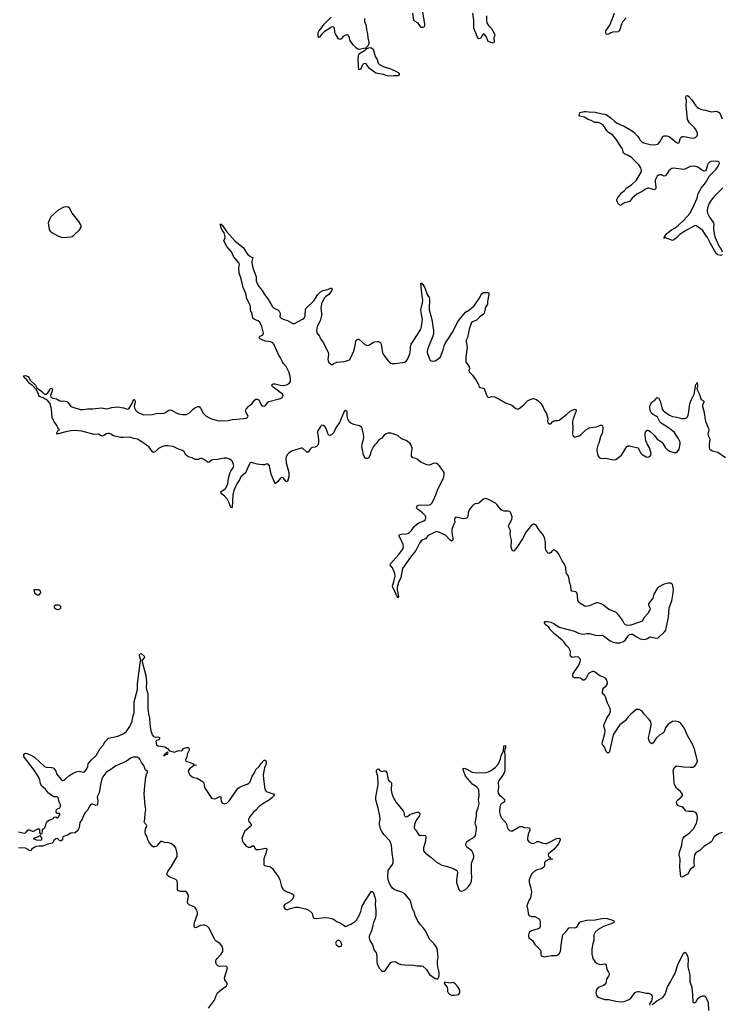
# Model space of a CAD drawing. Header units: inches. Extents: x 1384771 to 1534001, y 461348 to 645899.
# Tile 101 of 105: x 1456668 to 1466839, y 613044 to 627315. Entities that reach past the tile are written whole.
import ezdxf

# ---------------------------------------------------------------- set-up
doc = ezdxf.new("R2010")
doc.units = ezdxf.units.IN
doc.header["$MEASUREMENT"] = 0
for name, color, linetype in [('B4651', 7, 'Continuous'), ('B4652', 7, 'Continuous'), ('B4661', 7, 'Continuous'), ('B4662', 7, 'Continuous')]:
    doc.layers.add(name, color=color, linetype=linetype)

msp = doc.modelspace()

# ---------------------------------------------------------------- linework, layer by layer
at = {"layer": 'B4651', "color": 6}
for points, elevation in [([(1456890, 619053), (1456874, 619050), (1456885, 619010), (1456910, 618982), (1456930, 618972), (1456950, 618978), (1456973, 619010), (1456970, 619033), (1456946, 619050)], 800), ([(1457230, 618830), (1457192, 618828), (1457163, 618810), (1457174, 618790), (1457190, 618778), (1457210, 618769), (1457230, 618769), (1457250, 618774), (1457266, 618790), (1457265, 618810), (1457250, 618825)], 800), ([(1458810, 616701), (1458790, 616691), (1458783, 616677), (1458769, 616670), (1458768, 616652), (1458754, 616650), (1458770, 616649), (1458775, 616655), (1458775, 616665), (1458781, 616661), (1458812, 616670), (1458820, 616690), (1458817, 616697)], 700), ([(1456970, 615485), (1456950, 615481), (1456910, 615462), (1456862, 615450), (1456905, 615430), (1456970, 615424), (1456985, 615430), (1456992, 615450)], 700)]:
    msp.add_lwpolyline(points, close=True, dxfattribs=dict(at, elevation=elevation))
at = {"layer": 'B4651', "color": 6, "elevation": 700}
for points in [[(1456650, 615544), (1456735, 615525), (1456750, 615529), (1456762, 615538), (1456790, 615572), (1456810, 615574), (1456850, 615555), (1456870, 615552), (1456930, 615590), (1456947, 615587), (1456954, 615574), (1456957, 615530), (1456970, 615511), (1456992, 615530), (1457001, 615550), (1456998, 615570), (1457001, 615579), (1457033, 615607), (1457040, 615620), (1457050, 615670), (1457062, 615690), (1457090, 615712), (1457148, 615732), (1457160, 615740), (1457170, 615756), (1457190, 615761), (1457210, 615749), (1457230, 615762), (1457249, 615790), (1457251, 615810), (1457210, 615812), (1457196, 615830), (1457195, 615850), (1457208, 615872), (1457250, 615892), (1457258, 615910), (1457258, 615938), (1457236, 615990), (1457230, 616033), (1457212, 616052), (1457170, 616050), (1457150, 616061), (1457087, 616107), (1457042, 616162), (1456990, 616206), (1456970, 616242), (1456959, 616299), (1456940, 616340), (1456877, 616437), (1456750, 616601), (1456730, 616637), (1456726, 616650), (1456729, 616671), (1456750, 616683), (1456770, 616680), (1456821, 616661), (1456884, 616624), (1457030, 616490), (1457050, 616482), (1457130, 616476), (1457153, 616470), (1457170, 616456), (1457190, 616425), (1457203, 616383), (1457219, 616359), (1457270, 616302), (1457290, 616290), (1457310, 616293), (1457334, 616310), (1457382, 616358), (1457444, 616396), (1457485, 616415), (1457530, 616422), (1457590, 616408), (1457610, 616413), (1457638, 616450), (1457654, 616490), (1457663, 616530), (1457673, 616547), (1457711, 616590), (1457776, 616650), (1457837, 616750), (1457879, 616801), (1457906, 616854), (1457925, 616875), (1457957, 616903), (1458092, 616930), (1458170, 616966), (1458210, 616994), (1458267, 617073), (1458299, 617150), (1458310, 617210), (1458329, 617270), (1458327, 617430), (1458374, 617606), (1458376, 617690), (1458413, 617987), (1458422, 618030), (1458410, 618075), (1458407, 618110), (1458410, 618119), (1458430, 618128), (1458474, 618090), (1458478, 618070), (1458443, 618030), (1458443, 618010), (1458498, 617810), (1458506, 617710), (1458501, 617630), (1458509, 617590), (1458524, 617550), (1458528, 617510), (1458526, 617330), (1458535, 617255), (1458552, 617190), (1458553, 617113), (1458566, 617030), (1458589, 616950), (1458610, 616927), (1458630, 616916), (1458670, 616922), (1458693, 616910), (1458695, 616890), (1458690, 616883), (1458670, 616873), (1458651, 616869), (1458643, 616857), (1458650, 616806), (1458671, 616790), (1458770, 616775), (1458810, 616750), (1458840, 616720), (1458910, 616700), (1458970, 616724), (1459010, 616719), (1459018, 616722), (1459029, 616730), (1459041, 616750), (1459070, 616764), (1459090, 616768), (1459110, 616766), (1459119, 616759), (1459125, 616750), (1459123, 616730), (1459094, 616670), (1459093, 616630), (1459073, 616590), (1459079, 616570), (1459141, 616550), (1459181, 616530), (1459195, 616515), (1459232, 616510), (1459190, 616502), (1459130, 616458), (1459112, 616430), (1459114, 616410), (1459124, 616390), (1459137, 616370), (1459170, 616341), (1459190, 616332), (1459242, 616322), (1459327, 616267), (1459337, 616250), (1459349, 616190), (1459358, 616170), (1459450, 616034), (1459466, 616026), (1459490, 616024), (1459510, 616027), (1459570, 616056), (1459590, 616051), (1459586, 616034), (1459590, 615983), (1459604, 615964), (1459630, 615952), (1459650, 615954), (1459670, 615962), (1459705, 615995), (1459830, 616171), (1459850, 616186), (1459900, 616210), (1459966, 616234), (1459992, 616250), (1460000, 616259)], [(1459403, 612990), (1459490, 613104), (1459514, 613170), (1459537, 613210), (1459570, 613242), (1459668, 613310), (1459677, 613330), (1459676, 613350), (1459641, 613401), (1459636, 613430), (1459681, 613570), (1459675, 613590), (1459658, 613598), (1459570, 613594), (1459542, 613602), (1459521, 613621), (1459510, 613650), (1459511, 613670), (1459517, 613690), (1459530, 613710), (1459588, 613772), (1459611, 613810), (1459614, 613850), (1459599, 613890), (1459570, 613928), (1459518, 613958), (1459497, 613977), (1459430, 614117), (1459410, 614151), (1459390, 614174), (1459354, 614190), (1459330, 614192), (1459290, 614185), (1459230, 614159), (1459210, 614155), (1459203, 614163), (1459199, 614190), (1459203, 614230), (1459246, 614350), (1459246, 614370), (1459235, 614410), (1459206, 614450), (1459184, 614464), (1459125, 614485), (1459106, 614506), (1459102, 614530), (1459116, 614610), (1459110, 614637), (1459090, 614667), (1459070, 614679), (1458999, 614679), (1458968, 614688), (1458956, 614710), (1458958, 614790), (1458950, 614833), (1458930, 614854), (1458833, 614893), (1458811, 614910), (1458802, 614930), (1458817, 614970), (1458863, 615037), (1458951, 615189), (1458952, 615230), (1458933, 615310), (1458910, 615338), (1458870, 615370), (1458830, 615383), (1458770, 615391), (1458730, 615404), (1458710, 615402), (1458650, 615338), (1458610, 615322), (1458582, 615342), (1458540, 615400), (1458526, 615426), (1458514, 615474), (1458494, 615510), (1458486, 615546), (1458493, 615587), (1458513, 615630), (1458501, 615650), (1458481, 615670), (1458472, 615690), (1458481, 615730), (1458485, 615810), (1458498, 615870), (1458485, 615925), (1458474, 616094), (1458483, 616210), (1458499, 616341), (1458506, 616374), (1458522, 616410), (1458520, 616420), (1458490, 616445), (1458466, 616506), (1458434, 616550), (1458410, 616598), (1458398, 616610), (1458370, 616624), (1458348, 616628), (1458310, 616624), (1458284, 616616), (1458217, 616570), (1458178, 616550), (1458060, 616500), (1457990, 616447), (1457941, 616419), (1457919, 616401), (1457884, 616356), (1457861, 616310), (1457840, 616230), (1457818, 616110), (1457789, 616050), (1457802, 615990), (1457798, 615950), (1457790, 615930), (1457770, 615927), (1457730, 615944), (1457710, 615944), (1457701, 615939), (1457682, 615918), (1457657, 615863), (1457620, 615830), (1457601, 615799), (1457573, 615730), (1457541, 615679), (1457530, 615604), (1457510, 615562), (1457470, 615530), (1457410, 615527), (1457363, 615497), (1457304, 615476), (1457295, 615470), (1457287, 615453), (1457287, 615430), (1457270, 615415), (1457250, 615414), (1457222, 615442), (1457210, 615446), (1457190, 615442), (1457170, 615424), (1457151, 615389), (1457140, 615380), (1457076, 615364), (1457003, 615337), (1456950, 615337), (1456909, 615331), (1456867, 615313), (1456837, 615290), (1456830, 615275), (1456810, 615268), (1456786, 615290), (1456750, 615306), (1456650, 615313)], [(1460000, 615757), (1459986, 615730), (1459983, 615710), (1459991, 615690), (1460000, 615682)], [(1460000, 615611), (1459925, 615550), (1459890, 615450), (1459891, 615430), (1459908, 615390), (1459950, 615338), (1459990, 615318), (1460000, 615320)]]:
    msp.add_lwpolyline(points, dxfattribs=at)
at = {"layer": 'B4652', "color": 6, "elevation": 800}
msp.add_lwpolyline([(1457330, 624602), (1457310, 624597), (1457224, 624556), (1457121, 624459), (1457101, 624419), (1457083, 624370), (1457089, 624309), (1457096, 624276), (1457111, 624250), (1457132, 624232), (1457230, 624176), (1457290, 624160), (1457410, 624167), (1457429, 624171), (1457450, 624186), (1457533, 624267), (1457558, 624310), (1457560, 624330), (1457524, 624390), (1457427, 624510), (1457390, 624581), (1457370, 624598)], close=True, dxfattribs=at)
at = {"layer": 'B4652', "color": 6, "elevation": 700}
for points in [[(1460000, 623199), (1459960, 623270), (1459948, 623348), (1459910, 623433), (1459880, 623560), (1459850, 623641), (1459846, 623714), (1459853, 623770), (1459844, 623790), (1459770, 623881), (1459738, 623950), (1459670, 624028), (1459635, 624090), (1459627, 624113), (1459649, 624150), (1459646, 624170), (1459630, 624225), (1459604, 624264), (1459586, 624310), (1459580, 624340), (1459570, 624352), (1459590, 624350), (1459598, 624338), (1459610, 624332), (1459667, 624247), (1459790, 624104), (1459910, 624014), (1459954, 623934), (1459974, 623910), (1460000, 623891)], [(1460000, 620874), (1459990, 620858), (1459953, 620767), (1459936, 620744), (1459876, 620690), (1459855, 620645), (1459816, 620590), (1459772, 620490), (1459757, 620430), (1459750, 620244), (1459730, 620244), (1459700, 620320), (1459679, 620359), (1459642, 620402), (1459588, 620450), (1459584, 620470), (1459650, 620522), (1459676, 620564), (1459685, 620590), (1459696, 620670), (1459718, 620750), (1459727, 620773), (1459766, 620830), (1459771, 620850), (1459768, 620868), (1459752, 620910), (1459733, 620933), (1459710, 620947), (1459670, 620958), (1459630, 620959), (1459538, 620942), (1459466, 620934), (1459449, 620930), (1459410, 620898), (1459390, 620901), (1459357, 620930), (1459310, 620954), (1459290, 620956), (1459250, 620941), (1459230, 620939), (1459210, 620943), (1459170, 620964), (1459110, 620980), (1459075, 621010), (1459051, 621051), (1459030, 621071), (1458969, 621089), (1458893, 621127), (1458810, 621139), (1458770, 621139), (1458730, 621125), (1458682, 621098), (1458630, 621052), (1458610, 621044), (1458590, 621058), (1458561, 621101), (1458542, 621122), (1458437, 621197), (1458374, 621234), (1458323, 621243), (1458263, 621263), (1458170, 621258), (1458130, 621261), (1458030, 621286), (1457990, 621310), (1457970, 621317), (1457950, 621319), (1457928, 621312), (1457890, 621287), (1457870, 621279), (1457850, 621282), (1457810, 621309), (1457750, 621303), (1457570, 621351), (1457470, 621363), (1457410, 621357), (1457337, 621343), (1457207, 621307), (1457209, 621329), (1457222, 621358), (1457232, 621368), (1457246, 621370), (1457242, 621382), (1457230, 621386), (1457220, 621400), (1457203, 621443), (1457170, 621489), (1457141, 621550), (1457127, 621670), (1457112, 621750), (1457077, 621790), (1457051, 621811), (1457010, 621835), (1456956, 621856), (1456947, 621867), (1456942, 621890), (1456912, 621952), (1456855, 622015), (1456828, 622028), (1456806, 622046), (1456773, 622093), (1456733, 622130), (1456721, 622150), (1456726, 622154), (1456750, 622157), (1456790, 622144), (1456803, 622130), (1456827, 622087), (1456899, 622019), (1456918, 621978), (1456990, 621925), (1457030, 621889), (1457050, 621886), (1457075, 621905), (1457098, 621942), (1457110, 621970), (1457133, 621973), (1457142, 621950), (1457113, 621870), (1457120, 621850), (1457130, 621839), (1457150, 621828), (1457202, 621822), (1457250, 621791), (1457270, 621787), (1457310, 621791), (1457350, 621779), (1457370, 621763), (1457410, 621710), (1457437, 621697), (1457546, 621666), (1457590, 621663), (1457650, 621675), (1457730, 621675), (1457850, 621691), (1457930, 621674), (1458004, 621696), (1458090, 621704), (1458171, 621690), (1458230, 621668), (1458250, 621674), (1458293, 621747), (1458310, 621786), (1458330, 621810), (1458339, 621799), (1458342, 621782), (1458329, 621711), (1458331, 621691), (1458350, 621650), (1458370, 621630), (1458404, 621610), (1458470, 621590), (1458590, 621593), (1458670, 621613), (1458750, 621607), (1458780, 621620), (1458830, 621656), (1458850, 621661), (1458870, 621656), (1458936, 621616), (1458970, 621601), (1459030, 621592), (1459085, 621595), (1459130, 621616), (1459181, 621670), (1459206, 621690), (1459250, 621710), (1459270, 621711), (1459290, 621687), (1459330, 621610), (1459350, 621587), (1459371, 621571), (1459451, 621530), (1459532, 621508), (1459570, 621503), (1459690, 621508), (1459750, 621522), (1459815, 621525), (1459950, 621541), (1459970, 621550), (1459978, 621570), (1459948, 621630), (1459944, 621650), (1459950, 621670), (1459984, 621710), (1460000, 621722)]]:
    msp.add_lwpolyline(points, dxfattribs=at)
at = {"layer": 'B4661', "color": 6, "elevation": 700}
for points in [[(1462963, 620000), (1462946, 619970), (1462932, 619928), (1462931, 619890), (1462948, 619792), (1462948, 619772), (1462940, 619760), (1462930, 619756), (1462910, 619771), (1462843, 619843), (1462730, 619894), (1462710, 619896), (1462690, 619889), (1462590, 619837), (1462550, 619791), (1462510, 619778), (1462490, 619763), (1462465, 619730), (1462410, 619621), (1462333, 619527), (1462220, 619360), (1462207, 619313), (1462193, 619230), (1462161, 619159), (1462140, 619090), (1462140, 619050), (1462150, 619011), (1462158, 618950), (1462150, 618929), (1462139, 618959), (1462130, 618969), (1462120, 619000), (1462076, 619090), (1462072, 619110), (1462093, 619167), (1462110, 619250), (1462106, 619286), (1462072, 619370), (1462040, 619410), (1462046, 619430), (1462161, 619559), (1462210, 619621), (1462226, 619650), (1462230, 619670), (1462226, 619710), (1462185, 619805), (1462168, 619830), (1462167, 619850), (1462202, 619858), (1462270, 619861), (1462310, 619874), (1462347, 619910), (1462389, 619971), (1462419, 620000)], [(1464109, 620000), (1464089, 619991), (1464010, 619890), (1463959, 619790), (1463876, 619664), (1463830, 619613), (1463810, 619618), (1463793, 619670), (1463796, 619770), (1463778, 619850), (1463781, 619910), (1463753, 619970), (1463758, 619990), (1463763, 620000)], [(1466853, 615533), (1466810, 615520), (1466758, 615490), (1466730, 615465), (1466700, 615410), (1466685, 615395), (1466588, 615330), (1466530, 615273), (1466470, 615242), (1466452, 615210), (1466439, 615130), (1466439, 615090), (1466447, 615050), (1466441, 615039), (1466390, 614999), (1466367, 614953), (1466349, 614931), (1466270, 614886), (1466251, 614891), (1466239, 615030), (1466243, 615150), (1466227, 615210), (1466234, 615250), (1466267, 615350), (1466277, 615430), (1466286, 615454), (1466304, 615476), (1466379, 615530), (1466434, 615590), (1466478, 615670), (1466490, 615710), (1466494, 615750), (1466488, 615790), (1466473, 615813), (1466454, 615830), (1466430, 615839), (1466370, 615838), (1466330, 615846), (1466317, 615857), (1466290, 615894), (1466267, 615907), (1466230, 615916), (1466208, 615928), (1466193, 615950), (1466190, 615969), (1466195, 615990), (1466201, 615999), (1466255, 616045), (1466275, 616070), (1466277, 616090), (1466250, 616128), (1466190, 616179), (1466163, 616230), (1466158, 616250), (1466146, 616406), (1466141, 616430), (1466155, 616470), (1466170, 616488), (1466190, 616500), (1466290, 616486), (1466390, 616480), (1466430, 616482), (1466450, 616491), (1466470, 616514), (1466496, 616570), (1466455, 616730), (1466426, 616806), (1466355, 616930), (1466301, 617050), (1466253, 617113), (1466219, 617139), (1466172, 617148), (1466130, 617144), (1466070, 617107), (1466030, 617050), (1466014, 617006), (1465999, 616981), (1465950, 616949), (1465897, 616903), (1465850, 616835), (1465830, 616820), (1465810, 616832), (1465790, 616876), (1465782, 616910), (1465800, 616970), (1465822, 617090), (1465824, 617110), (1465817, 617137), (1465793, 617170), (1465720, 617250), (1465692, 617292), (1465650, 617316), (1465630, 617319), (1465610, 617315), (1465590, 617304), (1465528, 617250), (1465490, 617211), (1465446, 617154), (1465367, 617093), (1465347, 617073), (1465325, 617030), (1465285, 616975), (1465273, 616950), (1465219, 616710), (1465210, 616687), (1465190, 616688), (1465169, 616710), (1465144, 616770), (1465116, 616810), (1465113, 616830), (1465150, 616970), (1465155, 617010), (1465152, 617032), (1465135, 617070), (1465135, 617090), (1465178, 617190), (1465216, 617250), (1465233, 617293), (1465230, 617330), (1465189, 617410), (1465161, 617501), (1465150, 617522), (1465138, 617530), (1465118, 617558), (1465122, 617610), (1465143, 617637), (1465170, 617659), (1465187, 617690), (1465189, 617710), (1465176, 617750), (1465155, 617775), (1465070, 617808), (1465030, 617842), (1464990, 617866), (1464970, 617866), (1464930, 617849), (1464910, 617829), (1464876, 617764), (1464850, 617744), (1464830, 617744), (1464796, 617770), (1464776, 617776), (1464730, 617778), (1464710, 617774), (1464690, 617784), (1464685, 617810), (1464687, 617830), (1464710, 617870), (1464771, 617950), (1464792, 618010), (1464796, 618030), (1464793, 618053), (1464770, 618074), (1464730, 618079), (1464690, 618070), (1464670, 618074), (1464654, 618090), (1464646, 618110), (1464651, 618150), (1464649, 618170), (1464629, 618210), (1464589, 618249), (1464556, 618296), (1464530, 618323), (1464426, 618410), (1464370, 618467), (1464338, 618510), (1464285, 618550), (1464275, 618570), (1464274, 618586), (1464286, 618594), (1464310, 618595), (1464370, 618583), (1464410, 618566), (1464491, 618511), (1464710, 618454), (1464770, 618422), (1464830, 618411), (1464890, 618420), (1464930, 618418), (1465030, 618389), (1465110, 618394), (1465130, 618387), (1465230, 618314), (1465270, 618294), (1465310, 618282), (1465370, 618283), (1465419, 618301), (1465451, 618329), (1465494, 618390), (1465510, 618403), (1465530, 618411), (1465550, 618410), (1465577, 618397), (1465611, 618370), (1465663, 618343), (1465690, 618336), (1465730, 618331), (1465770, 618345), (1465790, 618362), (1465810, 618371), (1465874, 618354), (1465910, 618352), (1465924, 618356), (1466018, 618442), (1466033, 618467), (1466042, 618498), (1466075, 618650), (1466084, 618790), (1466122, 618890), (1466143, 619010), (1466144, 619050), (1466137, 619110), (1466130, 619130), (1466110, 619146), (1466067, 619147), (1466010, 619133), (1465930, 619090), (1465911, 619070), (1465863, 618990), (1465847, 618930), (1465796, 618870), (1465786, 618850), (1465786, 618830), (1465805, 618790), (1465806, 618770), (1465799, 618750), (1465774, 618710), (1465719, 618650), (1465690, 618599), (1465670, 618587), (1465530, 618538), (1465474, 618534), (1465450, 618542), (1465430, 618564), (1465405, 618610), (1465349, 618689), (1465312, 618730), (1465208, 618768), (1465130, 618830), (1465096, 618850), (1465050, 618864), (1465030, 618863), (1464989, 618851), (1464930, 618822), (1464905, 618815), (1464870, 618812), (1464850, 618818), (1464774, 618870), (1464761, 618901), (1464755, 618975), (1464746, 619006), (1464730, 619022), (1464674, 619034), (1464665, 619045), (1464658, 619110), (1464642, 619150), (1464631, 619231), (1464619, 619259), (1464595, 619290), (1464589, 619310), (1464587, 619370), (1464564, 619424), (1464530, 619470), (1464483, 619570), (1464450, 619610), (1464410, 619631), (1464390, 619620), (1464370, 619592), (1464350, 619576), (1464330, 619581), (1464317, 619597), (1464296, 619630), (1464289, 619650), (1464291, 619731), (1464283, 619790), (1464275, 619810), (1464252, 619852), (1464203, 619910), (1464150, 619992), (1464136, 620000)], [(1460000, 615320), (1460010, 615323), (1460050, 615346), (1460068, 615330), (1460072, 615310), (1460090, 615289), (1460133, 615287), (1460230, 615306), (1460244, 615304), (1460250, 615294), (1460238, 615230), (1460217, 615183), (1460208, 615152), (1460208, 615068), (1460217, 615057), (1460230, 615050), (1460290, 615041), (1460310, 615033), (1460335, 615015), (1460373, 614953), (1460420, 614890), (1460438, 614850), (1460465, 614750), (1460488, 614710), (1460530, 614680), (1460611, 614650), (1460636, 614630), (1460641, 614610), (1460621, 614570), (1460581, 614530), (1460511, 614490), (1460496, 614470), (1460499, 614450), (1460510, 614431), (1460530, 614417), (1460550, 614417), (1460610, 614440), (1460668, 614452), (1460710, 614450), (1460810, 614430), (1460861, 614410), (1460901, 614370), (1460911, 614351), (1460919, 614310), (1460931, 614291), (1460966, 614286), (1461090, 614304), (1461150, 614298), (1461190, 614288), (1461217, 614277), (1461270, 614242), (1461295, 614235), (1461330, 614216), (1461390, 614171), (1461470, 614205), (1461530, 614243), (1461550, 614262), (1461591, 614330), (1461615, 614390), (1461633, 614467), (1461679, 614550), (1461770, 614682), (1461790, 614671), (1461818, 614598), (1461826, 614554), (1461821, 614490), (1461833, 614410), (1461829, 614331), (1461820, 614290), (1461795, 614230), (1461789, 614190), (1461769, 614110), (1461735, 614030), (1461733, 614010), (1461742, 613970), (1461785, 613905), (1461807, 613830), (1461834, 613790), (1461840, 613770), (1461845, 613730), (1461844, 613664), (1461850, 613625), (1461883, 613563), (1461914, 613534), (1461930, 613526), (1461950, 613526), (1461970, 613538), (1462050, 613650), (1462070, 613661), (1462105, 613665), (1462130, 613655), (1462154, 613634), (1462197, 613623), (1462306, 613614), (1462350, 613617), (1462430, 613602), (1462490, 613603), (1462510, 613597), (1462567, 613550), (1462597, 613490), (1462610, 613475), (1462690, 613418), (1462710, 613412), (1462730, 613414), (1462749, 613451), (1462749, 613511), (1462730, 613590), (1462726, 613626), (1462726, 613670), (1462734, 613730), (1462732, 613768), (1462723, 613830), (1462710, 613872), (1462670, 613927), (1462607, 613987), (1462552, 614110), (1462522, 614150), (1462477, 614197), (1462437, 614257), (1462402, 614330), (1462390, 614373), (1462363, 614430), (1462345, 614510), (1462330, 614553), (1462250, 614646), (1462206, 614670), (1462130, 614692), (1462098, 614710), (1462073, 614730), (1462038, 614778), (1462022, 614810), (1462010, 614850), (1462004, 614890), (1462010, 614985), (1462073, 615070), (1462081, 615099), (1462082, 615150), (1462067, 615230), (1462056, 615350), (1462046, 615390), (1462032, 615412), (1461950, 615502), (1461918, 615550), (1461901, 615590), (1461885, 615650), (1461884, 615670), (1461893, 615727), (1461891, 615769), (1461866, 615886), (1461831, 616010), (1461833, 616047), (1461865, 616230), (1461859, 616350), (1461842, 616410), (1461842, 616430), (1461850, 616453), (1461870, 616455), (1461890, 616434), (1461910, 616423), (1461930, 616419), (1461950, 616428), (1461970, 616426), (1461990, 616402), (1462010, 616296), (1462030, 616274), (1462048, 616268), (1462058, 616250), (1462052, 616150), (1462061, 616101), (1462077, 616057), (1462128, 615970), (1462227, 615850), (1462236, 615830), (1462243, 615790), (1462250, 615770), (1462270, 615762), (1462290, 615768), (1462325, 615795), (1462350, 615807), (1462430, 615828), (1462450, 615828), (1462468, 615810), (1462469, 615790), (1462460, 615770), (1462428, 615732), (1462406, 615694), (1462392, 615650), (1462387, 615607), (1462390, 615590), (1462413, 615570), (1462450, 615506), (1462473, 615493), (1462530, 615495), (1462550, 615490), (1462556, 615470), (1462551, 615410), (1462520, 615310), (1462522, 615270), (1462550, 615235), (1462630, 615179), (1462710, 615104), (1462790, 615061), (1462850, 615048), (1462955, 615015), (1463003, 614983), (1463012, 614970), (1463016, 614950), (1463000, 614850), (1463002, 614810), (1463035, 614710), (1463050, 614691), (1463070, 614683), (1463090, 614688), (1463130, 614710), (1463173, 614750), (1463201, 614790), (1463217, 614830), (1463223, 614890), (1463217, 614950), (1463218, 615090), (1463250, 615170), (1463250, 615198), (1463244, 615230), (1463225, 615270), (1463150, 615324), (1463134, 615350), (1463135, 615370), (1463143, 615390), (1463160, 615410), (1463188, 615430), (1463255, 615465), (1463277, 615490), (1463291, 615590), (1463290, 615610), (1463274, 615650), (1463271, 615670), (1463289, 615770), (1463288, 615830), (1463314, 615890), (1463330, 615950), (1463321, 616010), (1463328, 616070), (1463322, 616150), (1463315, 616170), (1463294, 616194), (1463230, 616233), (1463133, 616350), (1463095, 616450), (1463099, 616461), (1463110, 616465), (1463150, 616452), (1463228, 616408), (1463290, 616398), (1463430, 616406), (1463466, 616414), (1463493, 616427), (1463563, 616477), (1463607, 616530), (1463637, 616603), (1463650, 616649), (1463670, 616696), (1463684, 616716), (1463688, 616790), (1463710, 616795), (1463710, 616762), (1463701, 616739), (1463697, 616710), (1463701, 616650), (1463699, 616490), (1463702, 616450), (1463699, 616430), (1463685, 616390), (1463648, 616332), (1463614, 616290), (1463604, 616270), (1463603, 616257), (1463608, 616190), (1463602, 616130), (1463606, 616106), (1463613, 616090), (1463630, 616072), (1463655, 616055), (1463699, 616010), (1463697, 615990), (1463680, 615970), (1463650, 615948), (1463629, 615910), (1463624, 615830), (1463632, 615792), (1463649, 615750), (1463718, 615670), (1463734, 615610), (1463750, 615582), (1463770, 615564), (1463790, 615559), (1463810, 615560), (1463910, 615619), (1463930, 615623), (1463950, 615620), (1463990, 615603), (1464030, 615606), (1464050, 615602), (1464057, 615597), (1464062, 615590), (1464064, 615570), (1464039, 615510), (1464029, 615450), (1464030, 615430), (1464050, 615401), (1464090, 615379), (1464110, 615376), (1464135, 615385), (1464170, 615405), (1464190, 615406), (1464250, 615382), (1464290, 615374), (1464310, 615376), (1464370, 615402), (1464410, 615430), (1464450, 615447), (1464490, 615453), (1464501, 615441), (1464505, 615430), (1464491, 615390), (1464478, 615370), (1464411, 615289), (1464340, 615230), (1464327, 615210), (1464334, 615190), (1464357, 615170), (1464360, 615160), (1464392, 615148), (1464350, 615149), (1464284, 615116), (1464274, 615090), (1464275, 615050), (1464267, 615030), (1464233, 615007), (1464170, 614992), (1464127, 614970), (1464089, 614930), (1464054, 614850), (1464054, 614810), (1464079, 614730), (1464086, 614670), (1464072, 614590), (1464049, 614550), (1464020, 614470), (1464034, 614410), (1464039, 614359), (1464050, 614337), (1464065, 614325), (1464090, 614318), (1464135, 614315), (1464188, 614288), (1464208, 614268), (1464215, 614230), (1464212, 614170), (1464204, 614150), (1464184, 614136), (1464090, 614111), (1464061, 614090), (1464047, 614070), (1464042, 614050), (1464043, 614030), (1464051, 614010), (1464102, 613970), (1464137, 613910), (1464217, 613830), (1464223, 613810), (1464222, 613770), (1464230, 613748), (1464270, 613732), (1464378, 613750), (1464450, 613752), (1464490, 613774), (1464509, 613810), (1464522, 613938), (1464544, 614050), (1464590, 614099), (1464628, 614152), (1464650, 614156), (1464709, 614151), (1464730, 614158), (1464750, 614170), (1464790, 614233), (1464810, 614243), (1464890, 614262), (1465010, 614267), (1465130, 614293), (1465186, 614286), (1465278, 614258), (1465286, 614250), (1465279, 614230), (1465241, 614210), (1465130, 614170), (1465055, 614130), (1465011, 614090), (1464993, 614050), (1464989, 613971), (1464975, 613925), (1464964, 613850), (1464964, 613770), (1464978, 613710), (1465005, 613665), (1465038, 613638), (1465070, 613625), (1465090, 613622), (1465150, 613632), (1465164, 613624), (1465172, 613610), (1465180, 613550), (1465205, 613510), (1465212, 613490), (1465212, 613470), (1465205, 613450), (1465177, 613410), (1465165, 613350), (1465153, 613330), (1465130, 613315), (1465069, 613291), (1465039, 613270), (1465024, 613250), (1465022, 613210), (1465030, 613170), (1465050, 613146), (1465150, 613113), (1465210, 613114), (1465311, 613089), (1465390, 613080), (1465430, 613086), (1465505, 613115), (1465527, 613133), (1465590, 613214), (1465610, 613227), (1465630, 613232), (1465650, 613230), (1465748, 613208), (1465790, 613205), (1465810, 613197), (1465825, 613185), (1465834, 613170), (1465838, 613150), (1465826, 613094), (1465799, 613050), (1465801, 613030)], [(1460000, 616259), (1460010, 616270), (1460037, 616350), (1460065, 616390), (1460093, 616447), (1460138, 616490), (1460164, 616530), (1460210, 616584), (1460230, 616585), (1460239, 616559), (1460239, 616530), (1460218, 616470), (1460199, 616370), (1460201, 616310), (1460223, 616163), (1460230, 616141), (1460239, 616130), (1460355, 616090), (1460355, 616070), (1460318, 616030), (1460291, 616010), (1460192, 615948), (1460141, 615910), (1460087, 615853), (1460056, 615830), (1460007, 615770), (1460000, 615757)], [(1460000, 615682), (1460011, 615671), (1460026, 615650), (1460024, 615630), (1460000, 615611)], [(1465836, 613044), (1465850, 613051), (1465905, 613095), (1465990, 613144), (1466027, 613190), (1466060, 613300), (1466105, 613370), (1466131, 613430), (1466170, 613497), (1466210, 613615), (1466290, 613788), (1466310, 613802), (1466330, 613784), (1466350, 613743), (1466360, 613710), (1466356, 613590), (1466383, 613470), (1466384, 613370), (1466406, 613306), (1466416, 613256), (1466426, 613086), (1466431, 613071), (1466450, 613065), (1466470, 613076), (1466500, 613130), (1466530, 613155), (1466570, 613167), (1466590, 613166), (1466610, 613157), (1466647, 613070), (1466654, 612954)]]:
    msp.add_lwpolyline(points, dxfattribs=at)
for points in [[(1461292, 613972), (1461270, 613964), (1461256, 613950), (1461248, 613930), (1461258, 613910), (1461290, 613884), (1461310, 613881), (1461330, 613885), (1461335, 613890), (1461339, 613910), (1461324, 613950), (1461310, 613964)], [(1462830, 613366), (1462822, 613358), (1462822, 613350), (1462864, 613290), (1462871, 613270), (1462871, 613230), (1462879, 613210), (1462901, 613190), (1462930, 613179), (1462970, 613177), (1463010, 613181), (1463030, 613189), (1463047, 613210), (1463047, 613250), (1463018, 613298), (1462981, 613341), (1462950, 613359), (1462910, 613352)]]:
    msp.add_lwpolyline(points, close=True, dxfattribs=at)
at = {"layer": 'B4662', "color": 6, "elevation": 700}
for points in [[(1461669, 627330), (1461668, 627290), (1461693, 627230), (1461695, 627170), (1461709, 627110), (1461714, 627050), (1461731, 626990), (1461730, 626970), (1461718, 626942), (1461679, 626901), (1461590, 626883), (1461570, 626888), (1461550, 626900), (1461505, 626945), (1461458, 627010), (1461444, 627070), (1461430, 627091), (1461410, 627096), (1461389, 627091), (1461364, 627076), (1461330, 627039), (1461310, 627027), (1461290, 627039), (1461245, 627110), (1461237, 627130), (1461230, 627192), (1461211, 627211), (1461190, 627205), (1461083, 627137), (1461041, 627099), (1461010, 627057), (1461002, 627062), (1460995, 627075), (1460993, 627113), (1460994, 627130), (1461006, 627150), (1461036, 627184), (1461082, 627250), (1461182, 627350)], [(1462509, 627430), (1462538, 627250), (1462537, 627230), (1462530, 627213), (1462510, 627200), (1462490, 627202), (1462444, 627264), (1462403, 627290), (1462382, 627310), (1462367, 627410)], [(1463437, 627370), (1463433, 627310), (1463442, 627270), (1463465, 627230), (1463507, 627187), (1463552, 627110), (1463554, 627090), (1463540, 627050), (1463547, 626990), (1463542, 626978), (1463530, 626974), (1463461, 627001), (1463453, 627013), (1463431, 627071), (1463410, 627097), (1463390, 627108), (1463372, 627088), (1463350, 627042), (1463330, 627036), (1463308, 627048), (1463254, 627194), (1463254, 627310), (1463237, 627410)], [(1465458, 627342), (1465410, 627290), (1465393, 627250), (1465370, 627172), (1465350, 627141), (1465267, 627133), (1465237, 627123), (1465210, 627103), (1465190, 627100), (1465170, 627105), (1465163, 627130), (1465167, 627153), (1465223, 627237), (1465254, 627306), (1465293, 627410)], [(1466850, 623909), (1466830, 623898), (1466790, 623906), (1466765, 623925), (1466683, 624070), (1466639, 624159), (1466601, 624210), (1466570, 624262), (1466470, 624330), (1466450, 624325), (1466310, 624248), (1466239, 624201), (1466190, 624153), (1466150, 624125), (1466130, 624116), (1466030, 624154), (1466024, 624156), (1466021, 624150), (1466010, 624147), (1466001, 624150), (1466016, 624164), (1466015, 624170), (1466050, 624214), (1466115, 624270), (1466170, 624297), (1466221, 624339), (1466293, 624407), (1466386, 624510), (1466448, 624630), (1466489, 624730), (1466503, 624798), (1466545, 624875), (1466610, 624949), (1466666, 625054), (1466766, 625150), (1466796, 625190), (1466812, 625230), (1466806, 625250), (1466790, 625260), (1466750, 625266), (1466690, 625259), (1466670, 625252), (1466650, 625233), (1466637, 625210), (1466621, 625139), (1466610, 625126), (1466590, 625120), (1466550, 625138), (1466497, 625177), (1466468, 625188), (1466433, 625193), (1466390, 625188), (1466310, 625148), (1466290, 625144), (1466150, 625163), (1466122, 625158), (1466106, 625150), (1466077, 625123), (1466030, 625050), (1466010, 625046), (1465970, 625065), (1465950, 625067), (1465930, 625063), (1465910, 625045), (1465889, 625010), (1465882, 624990), (1465881, 624970), (1465892, 624888), (1465891, 624869), (1465882, 624858), (1465870, 624850), (1465850, 624852), (1465790, 624871), (1465770, 624872), (1465750, 624866), (1465690, 624826), (1465614, 624786), (1465546, 624730), (1465510, 624679), (1465438, 624662), (1465390, 624630), (1465370, 624623), (1465361, 624630), (1465350, 624641), (1465326, 624690), (1465326, 624710), (1465335, 624730), (1465393, 624807), (1465430, 624833), (1465470, 624877), (1465537, 624923), (1465611, 624990), (1465676, 625104), (1465682, 625130), (1465679, 625150), (1465671, 625170), (1465642, 625210), (1465536, 625316), (1465490, 625349), (1465438, 625370), (1465422, 625382), (1465415, 625395), (1465410, 625430), (1465402, 625450), (1465311, 625590), (1465264, 625644), (1465202, 625682), (1465182, 625702), (1465144, 625764), (1465123, 625790), (1465077, 625817), (1465050, 625824), (1465007, 625827), (1464955, 625855), (1464908, 625868), (1464850, 625904), (1464809, 625910), (1464790, 625919), (1464777, 625930), (1464790, 625971), (1464850, 625986), (1464874, 625986), (1464918, 625978), (1465010, 625973), (1465110, 625949), (1465150, 625946), (1465170, 625941), (1465243, 625890), (1465290, 625843), (1465320, 625820), (1465370, 625795), (1465433, 625773), (1465536, 625710), (1465570, 625683), (1465626, 625626), (1465645, 625605), (1465664, 625570), (1465690, 625541), (1465710, 625528), (1465806, 625506), (1465870, 625499), (1465915, 625510), (1465930, 625520), (1465950, 625546), (1465990, 625621), (1466010, 625633), (1466050, 625633), (1466081, 625621), (1466190, 625535), (1466210, 625525), (1466227, 625533), (1466241, 625590), (1466252, 625608), (1466270, 625620), (1466290, 625624), (1466330, 625619), (1466410, 625598), (1466450, 625602), (1466470, 625612), (1466487, 625630), (1466493, 625647), (1466492, 625670), (1466470, 625722), (1466449, 625750), (1466379, 625819), (1466351, 625870), (1466330, 626070), (1466335, 626130), (1466327, 626190), (1466330, 626213), (1466350, 626218), (1466370, 626203), (1466414, 626154), (1466468, 626068), (1466490, 626045), (1466510, 626032), (1466550, 626013), (1466610, 626006), (1466690, 625982), (1466770, 625988), (1466807, 625970), (1466825, 625950), (1466850, 625879)], [(1466861, 624879), (1466730, 624749), (1466690, 624697), (1466664, 624650), (1466639, 624590), (1466633, 624553), (1466634, 624534), (1466641, 624510), (1466670, 624454), (1466727, 624370), (1466731, 624350), (1466725, 624310), (1466725, 624270), (1466745, 624170), (1466809, 624030), (1466838, 623990), (1466852, 623950)], [(1460000, 623891), (1460010, 623884), (1460050, 623870), (1460035, 623810), (1460035, 623790), (1460050, 623718), (1460096, 623590), (1460098, 623530), (1460110, 623490), (1460136, 623450), (1460185, 623390), (1460219, 623330), (1460265, 623270), (1460334, 623154), (1460354, 623134), (1460409, 623109), (1460431, 623090), (1460440, 623070), (1460443, 623050), (1460438, 623010), (1460459, 622990), (1460490, 622974), (1460550, 622957), (1460630, 622913), (1460650, 622913), (1460770, 622973), (1460790, 622991), (1460805, 623030), (1460810, 623110), (1460817, 623130), (1460930, 623238), (1460990, 623333), (1461028, 623370), (1461062, 623390), (1461134, 623406), (1461190, 623427), (1461198, 623410), (1461190, 623383), (1461151, 623330), (1461103, 623297), (1461082, 623278), (1461045, 623195), (1461034, 623130), (1461045, 623055), (1461043, 623030), (1461023, 622950), (1460980, 622870), (1460969, 622809), (1460975, 622775), (1461016, 622730), (1461031, 622690), (1461071, 622630), (1461142, 622490), (1461145, 622465), (1461136, 622390), (1461139, 622370), (1461150, 622347), (1461190, 622318), (1461210, 622318), (1461222, 622330), (1461268, 622352), (1461370, 622362), (1461425, 622375), (1461450, 622386), (1461470, 622418), (1461510, 622518), (1461526, 622570), (1461544, 622670), (1461570, 622685), (1461586, 622686), (1461670, 622609), (1461710, 622593), (1461730, 622596), (1461790, 622636), (1461810, 622644), (1461850, 622650), (1461870, 622649), (1461890, 622640), (1461900, 622630), (1461908, 622610), (1461920, 622550), (1461926, 622490), (1461934, 622470), (1462010, 622370), (1462030, 622349), (1462050, 622336), (1462070, 622330), (1462113, 622333), (1462250, 622353), (1462270, 622364), (1462290, 622390), (1462323, 622470), (1462333, 622530), (1462335, 622570), (1462345, 622610), (1462370, 622656), (1462436, 622750), (1462470, 622807), (1462481, 622830), (1462491, 622869), (1462506, 622970), (1462487, 623070), (1462485, 623110), (1462509, 623211), (1462513, 623250), (1462502, 623310), (1462481, 623490), (1462490, 623502), (1462501, 623481), (1462510, 623475), (1462543, 623430), (1462573, 623333), (1462604, 623290), (1462610, 623270), (1462605, 623110), (1462643, 622970), (1462666, 622810), (1462666, 622770), (1462658, 622730), (1462587, 622550), (1462574, 622510), (1462575, 622490), (1462602, 622410), (1462621, 622381), (1462632, 622372), (1462650, 622367), (1462690, 622373), (1462730, 622395), (1462770, 622431), (1462808, 622530), (1462822, 622590), (1462839, 622630), (1462896, 622710), (1462950, 622802), (1463015, 622930), (1463058, 622990), (1463130, 623075), (1463190, 623112), (1463256, 623170), (1463330, 623274), (1463370, 623348), (1463390, 623362), (1463461, 623361), (1463470, 623350), (1463470, 623330), (1463449, 623231), (1463452, 623210), (1463449, 623190), (1463423, 623150), (1463403, 623057), (1463394, 623046), (1463336, 623004), (1463290, 622961), (1463230, 622937), (1463216, 622924), (1463182, 622830), (1463160, 622710), (1463142, 622670), (1463139, 622650), (1463154, 622570), (1463137, 622430), (1463137, 622350), (1463182, 622290), (1463187, 622253), (1463180, 622230), (1463184, 622210), (1463230, 622161), (1463294, 622070), (1463319, 622030), (1463331, 621991), (1463401, 621970), (1463430, 621886), (1463450, 621850), (1463470, 621841), (1463510, 621853), (1463551, 621850), (1463630, 621811), (1463710, 621760), (1463801, 621730), (1463862, 621682), (1463890, 621671), (1463910, 621678), (1463930, 621695), (1463981, 621739), (1464030, 621789), (1464070, 621810), (1464110, 621824), (1464130, 621822), (1464159, 621810), (1464190, 621788), (1464224, 621750), (1464251, 621710), (1464278, 621650), (1464307, 621607), (1464326, 621534), (1464319, 621490), (1464326, 621470), (1464350, 621459), (1464370, 621456), (1464392, 621488), (1464410, 621502), (1464430, 621506), (1464470, 621506), (1464490, 621513), (1464590, 621586), (1464650, 621639), (1464710, 621670), (1464725, 621665), (1464733, 621650), (1464728, 621630), (1464690, 621530), (1464680, 621490), (1464686, 621390), (1464680, 621310), (1464688, 621288), (1464698, 621278), (1464710, 621271), (1464730, 621268), (1464777, 621283), (1464801, 621299), (1464873, 621370), (1464930, 621398), (1464954, 621406), (1465030, 621414), (1465090, 621439), (1465110, 621436), (1465118, 621430), (1465123, 621410), (1465116, 621330), (1465090, 621270), (1465064, 621176), (1465050, 621148), (1465033, 621090), (1465034, 621066), (1465050, 621001), (1465070, 620971), (1465090, 620962), (1465190, 620955), (1465270, 620934), (1465310, 620942), (1465390, 621004), (1465470, 621128), (1465490, 621139), (1465510, 621138), (1465628, 621108), (1465644, 621090), (1465670, 621036), (1465690, 621015), (1465750, 620979), (1465770, 620975), (1465790, 620979), (1465816, 621004), (1465821, 621030), (1465800, 621110), (1465764, 621170), (1465745, 621210), (1465734, 621290), (1465737, 621323), (1465747, 621350), (1465770, 621364), (1465790, 621359), (1465810, 621346), (1465869, 621290), (1465910, 621233), (1465970, 621196), (1465990, 621174), (1466030, 621110), (1466059, 621079), (1466090, 621063), (1466150, 621043), (1466178, 621042), (1466204, 621056), (1466230, 621091), (1466243, 621170), (1466242, 621190), (1466213, 621250), (1466162, 621330), (1466089, 621390), (1465967, 621467), (1465948, 621488), (1465912, 621552), (1465896, 621570), (1465852, 621592), (1465829, 621610), (1465809, 621650), (1465804, 621710), (1465808, 621730), (1465834, 621770), (1465877, 621803), (1465910, 621839), (1465927, 621833), (1465953, 621793), (1465983, 621670), (1465997, 621650), (1466019, 621630), (1466090, 621581), (1466130, 621563), (1466195, 621555), (1466270, 621537), (1466310, 621534), (1466330, 621539), (1466350, 621559), (1466358, 621582), (1466370, 621630), (1466382, 621750), (1466406, 621810), (1466448, 621890), (1466470, 622030), (1466482, 622038), (1466490, 622055), (1466496, 622010), (1466490, 621976), (1466485, 621970), (1466488, 621950), (1466523, 621883), (1466546, 621810), (1466582, 621790), (1466584, 621784), (1466584, 621770), (1466566, 621730), (1466565, 621710), (1466586, 621646), (1466610, 621493), (1466627, 621447), (1466655, 621390), (1466659, 621370), (1466642, 621310), (1466647, 621290), (1466670, 621250), (1466672, 621230), (1466662, 621162), (1466664, 621110), (1466672, 621090), (1466694, 621074), (1466710, 621066), (1466790, 621049), (1466902, 620970)], [(1460000, 621722), (1460033, 621747), (1460070, 621799), (1460090, 621814), (1460110, 621815), (1460130, 621804), (1460144, 621784), (1460170, 621734), (1460190, 621717), (1460210, 621716), (1460230, 621725), (1460267, 621773), (1460278, 621782), (1460430, 621822), (1460470, 621836), (1460483, 621850), (1460490, 621870), (1460477, 621890), (1460344, 621990), (1460325, 622010), (1460326, 622030), (1460343, 622037), (1460370, 622038), (1460450, 622018), (1460490, 622014), (1460536, 622024), (1460576, 622044), (1460593, 622070), (1460596, 622104), (1460590, 622150), (1460571, 622210), (1460532, 622290), (1460492, 622332), (1460477, 622357), (1460450, 622413), (1460421, 622461), (1460351, 622611), (1460338, 622630), (1460307, 622647), (1460230, 622657), (1460191, 622670), (1460155, 622690), (1460134, 622710), (1460153, 622730), (1460192, 622748), (1460203, 622770), (1460179, 622870), (1460150, 622931), (1460125, 622950), (1460070, 622970), (1460048, 622990), (1460032, 623070), (1460018, 623090), (1460012, 623110), (1460012, 623150), (1460005, 623190), (1460000, 623199)], [(1462419, 620000), (1462420, 620000), (1462455, 620025), (1462526, 620050), (1462549, 620070), (1462556, 620090), (1462556, 620110), (1462546, 620130), (1462509, 620170), (1462430, 620224), (1462419, 620250), (1462431, 620269), (1462450, 620279), (1462476, 620284), (1462590, 620281), (1462622, 620290), (1462645, 620310), (1462667, 620350), (1462701, 620430), (1462728, 620510), (1462810, 620670), (1462824, 620724), (1462822, 620750), (1462754, 620850), (1462734, 620870), (1462710, 620883), (1462670, 620888), (1462610, 620859), (1462570, 620863), (1462484, 620904), (1462430, 620947), (1462410, 620957), (1462366, 620966), (1462350, 620987), (1462347, 621007), (1462346, 621034), (1462358, 621090), (1462357, 621110), (1462343, 621150), (1462330, 621172), (1462270, 621218), (1462202, 621242), (1462149, 621289), (1462050, 621321), (1462030, 621324), (1462010, 621321), (1461973, 621307), (1461950, 621291), (1461918, 621250), (1461875, 621225), (1461843, 621177), (1461811, 621149), (1461797, 621130), (1461760, 621050), (1461750, 621010), (1461730, 620967), (1461710, 620954), (1461690, 620954), (1461670, 620964), (1461650, 621009), (1461629, 621130), (1461633, 621170), (1461654, 621230), (1461659, 621270), (1461654, 621310), (1461633, 621390), (1461622, 621410), (1461594, 621430), (1461510, 621446), (1461470, 621465), (1461445, 621485), (1461425, 621530), (1461414, 621570), (1461414, 621630), (1461410, 621639), (1461390, 621652), (1461370, 621635), (1461359, 621601), (1461304, 621476), (1461250, 621401), (1461220, 621330), (1461190, 621299), (1461170, 621290), (1461150, 621294), (1461142, 621302), (1461109, 621390), (1461090, 621418), (1461070, 621435), (1461050, 621436), (1461036, 621424), (1460986, 621350), (1460984, 621330), (1460998, 621230), (1460998, 621182), (1460991, 621149), (1460970, 621127), (1460950, 621121), (1460910, 621117), (1460898, 621110), (1460878, 621090), (1460850, 621046), (1460830, 621049), (1460770, 621104), (1460750, 621107), (1460610, 621063), (1460570, 621034), (1460550, 621013), (1460530, 620979), (1460524, 620950), (1460531, 620890), (1460570, 620750), (1460570, 620690), (1460550, 620622), (1460530, 620624), (1460490, 620674), (1460470, 620681), (1460450, 620668), (1460410, 620622), (1460370, 620589), (1460316, 620730), (1460291, 620851), (1460270, 620874), (1460250, 620879), (1460218, 620862), (1460190, 620861), (1460110, 620872), (1460030, 620897), (1460010, 620890), (1460000, 620874)], [(1463763, 620000), (1463803, 620070), (1463805, 620110), (1463789, 620169), (1463770, 620188), (1463753, 620193), (1463690, 620193), (1463661, 620201), (1463647, 620210), (1463585, 620290), (1463567, 620307), (1463463, 620363), (1463426, 620374), (1463390, 620365), (1463329, 620311), (1463310, 620303), (1463270, 620298), (1463254, 620290), (1463221, 620259), (1463184, 620210), (1463170, 620170), (1463163, 620117), (1463149, 620091), (1463130, 620084), (1463096, 620083), (1462995, 620105), (1462982, 620098), (1462973, 620070), (1462974, 620034), (1462969, 620011), (1462963, 620000)], [(1464136, 620000), (1464130, 620003), (1464117, 620003), (1464109, 620000)]]:
    msp.add_lwpolyline(points, dxfattribs=at)
msp.add_lwpolyline([(1462150, 626502), (1462090, 626503), (1462010, 626497), (1461942, 626522), (1461830, 626539), (1461740, 626610), (1461693, 626673), (1461670, 626681), (1461650, 626673), (1461639, 626661), (1461610, 626592), (1461590, 626590), (1461578, 626630), (1461573, 626750), (1461579, 626790), (1461587, 626813), (1461610, 626837), (1461667, 626870), (1461689, 626890), (1461687, 626893), (1461731, 626909), (1461750, 626912), (1461770, 626907), (1461790, 626886), (1461823, 626783), (1461850, 626736), (1461867, 626687), (1461884, 626664), (1461938, 626638), (1462036, 626610), (1462121, 626570), (1462154, 626550), (1462170, 626531), (1462170, 626509)], close=True, dxfattribs=at)

doc.saveas('drawing.dxf')
